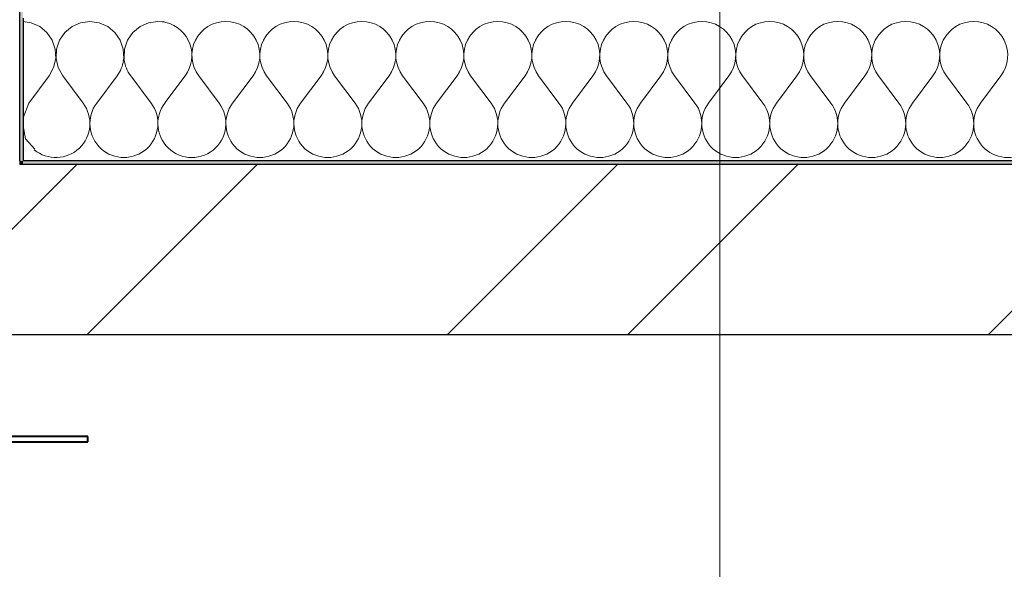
# Model space of a CAD drawing. Header units: millimetres. Extents: x 14199 to 94954, y 30513 to 87642.
# Tile 2 of 72: x 17379 to 17669, y 33558 to 33720. Entities that reach past the tile are written whole.
import ezdxf

# ---------------------------------------------------------------- set-up
doc = ezdxf.new("R2010")
doc.units = ezdxf.units.MM
doc.header["$MEASUREMENT"] = 0
doc.linetypes.add('Axe_long_OD', pattern=[16800, 10000, -3000, 800, -3000])
doc.linetypes.add('Wipeout_Contour', pattern=[1000, 0, -1000])
for name, color, linetype in [('Métal _ Bardage.Charp_Couv_Bard_Métal', 7, 'Continuous'), ('Nouveau_2D - Divers - Axes.2D_3D', 7, 'Continuous'), ('Nouveau_Métal _ Bardage.Charp_Couv_Bard_Métal', 7, 'Continuous')]:
    doc.layers.add(name, color=color, linetype=linetype)
pattern_1 = [(45, (0, 0), (-79.5495, 79.5495), []), (45, (-26.52, 26.52), (-79.5495, 79.5495), [])]

# ---------------------------------------------------------------- blocks, each defined once
blk = doc.blocks.new('*X226')
at = {"layer": 'Métal _ Bardage.Charp_Couv_Bard_Métal', "color": 2, "linetype": 'Continuous', "lineweight": 15, "true_color": 0xfee600}
for p, q in [((17382.73, 33718.9), (17380.35, 33719.23)), ((17385.26, 33717.79), (17382.73, 33718.9)), ((17397.27, 33718.9), (17394.74, 33717.79)), ((17400, 33719.28), (17397.27, 33718.9)), ((17402.73, 33718.9), (17400, 33719.28)), ((17405.26, 33717.79), (17402.73, 33718.9)), ((17417.27, 33718.9), (17414.74, 33717.79)), ((17420, 33719.28), (17417.27, 33718.9)), ((17421.18, 33719.12), (17420, 33719.28)), ((17387.38, 33716.03), (17385.26, 33717.79)), ((17388.94, 33713.75), (17387.38, 33716.03)), ((17392.62, 33716.03), (17391.06, 33713.75)), ((17394.74, 33717.79), (17392.62, 33716.03)), ((17407.38, 33716.03), (17405.26, 33717.79)), ((17408.94, 33713.75), (17407.38, 33716.03)), ((17412.62, 33716.03), (17411.06, 33713.75)), ((17414.74, 33717.79), (17412.62, 33716.03)), ((17389.83, 33711.14), (17388.94, 33713.75)), ((17391.06, 33713.75), (17390.17, 33711.14)), ((17409.83, 33711.14), (17408.94, 33713.75)), ((17411.06, 33713.75), (17410.17, 33711.14)), ((17389.96, 33708.38), (17389.83, 33711.14)), ((17390.17, 33711.14), (17390.04, 33708.38)), ((17409.96, 33708.38), (17409.83, 33711.14)), ((17410.17, 33711.14), (17410.04, 33708.38)), ((17389.34, 33705.7), (17389.96, 33708.38)), ((17390.04, 33708.38), (17390.66, 33705.7)), ((17409.81, 33707.75), (17409.96, 33708.38)), ((17410.04, 33708.38), (17410.12, 33708.05)), ((17388, 33703.28), (17389.34, 33705.7)), ((17390.66, 33705.7), (17392, 33703.28)), ((17382, 33695.28), (17388, 33703.28)), ((17397.72, 33695.66), (17392, 33703.28)), ((17382, 33695.28), (17380.35, 33690.98)), ((17380.35, 33688.56), (17381.06, 33684.81)), ((17381.06, 33684.81), (17383.83, 33681.77))]:
    blk.add_line(p, q, dxfattribs=at)
blk = doc.blocks.new('*X227')
at = {"layer": 'Métal _ Bardage.Charp_Couv_Bard_Métal', "linetype": 'Continuous', "lineweight": 15, "true_color": 0xc1976c}
blk.add_hatch(color=33, dxfattribs=at).paths.add_polyline_path([(17379.35, 33678.28), (17379.35, 33677.28), (17380.35, 33678.28)])
blk = doc.blocks.new('*X238')
at = {"layer": 'Métal _ Bardage.Charp_Couv_Bard_Métal', "color": 2, "linetype": 'Continuous', "lineweight": 15, "true_color": 0xfee600}
for p, q in [((17402, 33695.28), (17408, 33703.28)), ((17418, 33695.28), (17412, 33703.28)), ((17398, 33695.28), (17397.72, 33695.66)), ((17422, 33695.28), (17422.35, 33695.75))]:
    blk.add_line(p, q, dxfattribs=at)
for centre, start, end in [((17420, 33709.28), 76.4217, 82.7203), ((17400, 33709.28), 323.1301, 351.6395), ((17420, 33709.28), 187.2797, 216.8699), ((17390, 33689.28), 230.4685, 36.8699), ((17410, 33689.28), 143.1301, 36.8699), ((17430, 33689.28), 143.1301, 220.0728)]:
    blk.add_arc(centre, 10, start, end, dxfattribs=at)
blk = doc.blocks.new('*X239')
at = {"layer": 'Métal _ Bardage.Charp_Couv_Bard_Métal', "color": 2, "linetype": 'Continuous', "lineweight": 15, "true_color": 0xfee600}
for p, q in [((17422.347732, 33695.746367), (17428, 33703.282724)), ((17438, 33695.282724), (17432, 33703.282724)), ((17442, 33695.282724), (17448, 33703.282724)), ((17458, 33695.282724), (17452, 33703.282724)), ((17462, 33695.282724), (17468, 33703.282724)), ((17478, 33695.282724), (17472, 33703.282724)), ((17482, 33695.282724), (17488, 33703.282724)), ((17498, 33695.282724), (17492, 33703.282724)), ((17502, 33695.282724), (17508, 33703.282724)), ((17518, 33695.282724), (17512, 33703.282724)), ((17522, 33695.282724), (17528, 33703.282724)), ((17538, 33695.282724), (17532, 33703.282724)), ((17542, 33695.282724), (17548, 33703.282724)), ((17558, 33695.282724), (17552, 33703.282724)), ((17562, 33695.282724), (17568, 33703.282724)), ((17578, 33695.282724), (17572, 33703.282724)), ((17582, 33695.282724), (17588, 33703.282724)), ((17598, 33695.282724), (17592, 33703.282724)), ((17602, 33695.282724), (17608, 33703.282724)), ((17618, 33695.282724), (17612, 33703.282724)), ((17622, 33695.282724), (17628, 33703.282724)), ((17638, 33695.282724), (17632, 33703.282724)), ((17642, 33695.282724), (17648, 33703.282724)), ((17658, 33695.282724), (17652, 33703.282724)), ((17662, 33695.282724), (17668, 33703.282724))]:
    blk.add_line(p, q, dxfattribs=at)
for centre, start, end in [((17420, 33709.282724), 323.13010235, 76.42174431), ((17440, 33709.282724), 90, 216.86989765), ((17440, 33709.282724), 323.13010235, 90), ((17460, 33709.282724), 90, 216.86989765), ((17460, 33709.282724), 323.13010235, 90), ((17480, 33709.282724), 90, 216.86989765), ((17480, 33709.282724), 323.13010235, 90), ((17500, 33709.282724), 90, 216.86989765), ((17500, 33709.282724), 323.13010235, 90), ((17520, 33709.282724), 90, 216.86989765), ((17520, 33709.282724), 323.13010235, 90), ((17540, 33709.282724), 90, 216.86989765), ((17540, 33709.282724), 323.13010235, 90), ((17560, 33709.282724), 90, 216.86989765), ((17560, 33709.282724), 323.13010235, 90), ((17580, 33709.282724), 90, 216.86989765), ((17580, 33709.282724), 323.13010235, 90), ((17600, 33709.282724), 90, 216.86989765), ((17600, 33709.282724), 323.13010235, 90), ((17620, 33709.282724), 90, 216.86989765), ((17620, 33709.282724), 323.13010235, 90), ((17640, 33709.282724), 90, 216.86989765), ((17640, 33709.282724), 323.13010235, 90), ((17660, 33709.282724), 90, 216.86989765), ((17660, 33709.282724), 323.13010235, 90), ((17430, 33689.282724), 220.07282908, 36.86989765), ((17450, 33689.282724), 143.13010235, 36.86989765), ((17470, 33689.282724), 143.13010235, 36.86989765), ((17490, 33689.282724), 143.13010235, 36.86989765), ((17510, 33689.282724), 143.13010235, 36.86989765), ((17530, 33689.282724), 143.13010235, 36.86989765), ((17550, 33689.282724), 143.13010235, 36.86989765), ((17570, 33689.282724), 143.13010235, 36.86989765), ((17590, 33689.282724), 143.13010235, 36.86989765), ((17610, 33689.282724), 143.13010235, 36.86989765), ((17630, 33689.282724), 143.13010235, 36.86989765), ((17650, 33689.282724), 143.13010235, 36.86989765), ((17670, 33689.282724), 143.13010235, 36.86989765)]:
    blk.add_arc(centre, 10, start, end, dxfattribs=at)
blk = doc.blocks.new('*X245')
at = {"layer": 'Métal _ Bardage.Charp_Couv_Bard_Métal', "linetype": 'Continuous', "lineweight": 15, "true_color": 0xc1976c}
blk.add_hatch(color=33, dxfattribs=at).paths.add_polyline_path([(17380.35, 33678.28), (17379.35, 33677.28), (17380.35, 33677.28)])
blk = doc.blocks.new('*X246')
at = {"layer": 'Métal _ Bardage.Charp_Couv_Bard_Métal', "linetype": 'Continuous', "lineweight": 15, "true_color": 0xc1976c}
blk.add_hatch(color=33, dxfattribs=at).paths.add_polyline_path([(17380.35, 33678.28), (17380.35, 33677.28), (24135.35, 33677.28), (24135.35, 33678.28)])
blk = doc.blocks.new('Mur_4', base_point=(17480.35, 33778.28))
at = {"color": 254, "linetype": 'Wipeout_Contour', "lineweight": 0, "ltscale": 113790.36336}
blk.add_wipeout([(17380.35, 33720.28), (17380.35, 33678.28), (17422.35, 33720.28)], dxfattribs=at).dxf.layer = 'Métal _ Bardage.Charp_Couv_Bard_Métal'
at = {"layer": 'Métal _ Bardage.Charp_Couv_Bard_Métal', "color": 7, "lineweight": 40}
blk.add_blockref('*X226', (0, 0), dxfattribs=at)
at = {"color": 254, "linetype": 'Wipeout_Contour', "lineweight": 0, "ltscale": 113694.641378}
blk.add_wipeout([(17379.35, 33678.28), (17379.35, 33677.28), (17380.35, 33678.28)], dxfattribs=at).dxf.layer = 'Métal _ Bardage.Charp_Couv_Bard_Métal'
at = {"layer": 'Métal _ Bardage.Charp_Couv_Bard_Métal', "color": 7, "lineweight": 40}
blk.add_blockref('*X227', (0, 0), dxfattribs=at)
at = {"color": 254, "linetype": 'Wipeout_Contour', "lineweight": 0, "ltscale": 113602.145762}
blk.add_wipeout([(17329.35, 33677.28), (17329.35, 33627.28), (17379.35, 33677.28)], dxfattribs=at).dxf.layer = 'Métal _ Bardage.Charp_Couv_Bard_Métal'
at = {"layer": 'Métal _ Bardage.Charp_Couv_Bard_Métal', "linetype": 'Continuous', "lineweight": 15, "true_color": 0x2e45b3}
h = blk.add_hatch(dxfattribs=at)
h.set_pattern_fill('Acier', color=175, style=0, pattern_type=2)
h.set_pattern_definition(pattern_1)
h.paths.add_polyline_path([(17329.35, 33677.28), (17329.35, 33627.28), (17379.35, 33677.28)])
at = {"color": 254, "linetype": 'Wipeout_Contour', "lineweight": 0, "ltscale": 113770.967785}
blk.add_wipeout([(17422.35, 33720.28), (17380.35, 33678.28), (17422.35, 33678.28)], dxfattribs=at).dxf.layer = 'Métal _ Bardage.Charp_Couv_Bard_Métal'
at = {"layer": 'Métal _ Bardage.Charp_Couv_Bard_Métal', "color": 7, "lineweight": 40}
blk.add_blockref('*X238', (0, 0), dxfattribs=at)
at = {"color": 254, "linetype": 'Wipeout_Contour', "lineweight": 0, "ltscale": 113692.864088}
blk.add_wipeout([(17380.35, 33678.28), (17379.35, 33677.28), (17380.35, 33677.28)], dxfattribs=at).dxf.layer = 'Métal _ Bardage.Charp_Couv_Bard_Métal'
at = {"layer": 'Métal _ Bardage.Charp_Couv_Bard_Métal', "color": 7, "lineweight": 40}
blk.add_blockref('*X245', (0, 0), dxfattribs=at)
at = {"color": 254, "linetype": 'Wipeout_Contour', "lineweight": 0, "ltscale": 158774.285175}
blk.add_wipeout([(17422.35, 33720.28), (17422.35, 33678.28), (24135.35, 33678.28), (24135.35, 33720.28)], dxfattribs=at).dxf.layer = 'Métal _ Bardage.Charp_Couv_Bard_Métal'
at = {"layer": 'Métal _ Bardage.Charp_Couv_Bard_Métal', "color": 7, "lineweight": 40}
blk.add_blockref('*X239', (0, 0), dxfattribs=at)
at = {"color": 254, "linetype": 'Wipeout_Contour', "lineweight": 0, "ltscale": 158662.569364}
blk.add_wipeout([(17380.35, 33678.28), (17380.35, 33677.28), (24135.35, 33677.28), (24135.35, 33678.28)], dxfattribs=at).dxf.layer = 'Métal _ Bardage.Charp_Couv_Bard_Métal'
at = {"layer": 'Métal _ Bardage.Charp_Couv_Bard_Métal', "color": 7, "lineweight": 40}
blk.add_blockref('*X246', (0, 0), dxfattribs=at)
at = {"color": 254, "linetype": 'Wipeout_Contour', "lineweight": 0, "ltscale": 113579.276729}
blk.add_wipeout([(17379.35, 33677.28), (17329.35, 33627.28), (17379.35, 33627.28)], dxfattribs=at).dxf.layer = 'Métal _ Bardage.Charp_Couv_Bard_Métal'
at = {"layer": 'Métal _ Bardage.Charp_Couv_Bard_Métal', "linetype": 'Continuous', "lineweight": 15, "true_color": 0x2e45b3}
h = blk.add_hatch(dxfattribs=at)
h.set_pattern_fill('Acier', color=175, style=0, pattern_type=2)
h.set_pattern_definition(pattern_1)
h.paths.add_polyline_path([(17379.35, 33677.28), (17329.35, 33627.28), (17379.35, 33627.28)])
at = {"color": 254, "linetype": 'Wipeout_Contour', "lineweight": 0, "ltscale": 158574.894314}
blk.add_wipeout([(17379.35, 33677.28), (17379.35, 33627.28), (24135.35, 33627.28), (24135.35, 33677.28)], dxfattribs=at).dxf.layer = 'Métal _ Bardage.Charp_Couv_Bard_Métal'
at = {"layer": 'Métal _ Bardage.Charp_Couv_Bard_Métal', "linetype": 'Continuous', "lineweight": 15, "true_color": 0x2e45b3}
h = blk.add_hatch(dxfattribs=at)
h.set_pattern_fill('Acier', color=175, style=0, pattern_type=2)
h.set_pattern_definition(pattern_1)
h.paths.add_polyline_path([(17379.35, 33677.28), (17379.35, 33627.28), (24135.35, 33627.28), (24135.35, 33677.28)])
at = {"layer": 'Métal _ Bardage.Charp_Couv_Bard_Métal', "color": 7, "linetype": 'Continuous', "lineweight": 25}
for p, q in [((24135.35, 33678.28), (17380.35, 33678.28)), ((24135.35, 33677.28), (17379.35, 33677.28))]:
    blk.add_line(p, q, dxfattribs=at)
at = {"layer": 'Métal _ Bardage.Charp_Couv_Bard_Métal', "color": 7, "linetype": 'Continuous', "lineweight": 25, "flags": 128}
blk.add_lwpolyline([(17329.35, 33627.28), (24135.35, 33627.28)], dxfattribs=at)
at = {"layer": 'Nouveau_Métal _ Bardage.Charp_Couv_Bard_Métal', "color": 7, "linetype": 'Continuous', "lineweight": 25}
for p, q in [((17380.35, 33720.28), (17380.35, 33678.28)), ((17379.35, 33678.28), (17379.35, 33677.28))]:
    blk.add_line(p, q, dxfattribs=at)
blk = doc.blocks.new('*X273')
at = {"layer": 'Nouveau_Métal _ Bardage.Charp_Couv_Bard_Métal', "linetype": 'Continuous', "lineweight": 15, "true_color": 0xc1976c}
blk.add_hatch(color=33, dxfattribs=at).paths.add_polyline_path([(17379.35, 33678.28), (17380.35, 33678.28), (17380.35, 36058.28), (17379.35, 36058.28)])
blk = doc.blocks.new('Mur_5', base_point=(17480.35, 33778.28))
at = {"color": 254, "linetype": 'Wipeout_Contour', "lineweight": 0, "ltscale": 155853.150992}
blk.add_wipeout([(17379.35, 33678.28), (17380.35, 33678.28), (17380.35, 36058.28), (17379.35, 36058.28)], dxfattribs=at).dxf.layer = 'Nouveau_Métal _ Bardage.Charp_Couv_Bard_Métal'
at = {"layer": 'Nouveau_Métal _ Bardage.Charp_Couv_Bard_Métal', "color": 7, "linetype": 'Continuous', "lineweight": 25}
for p, q in [((17379.35, 33678.28), (17379.35, 36058.28)), ((17380.35, 33720.28), (17380.35, 33678.28)), ((17379.35, 33678.28), (17379.35, 33677.28))]:
    blk.add_line(p, q, dxfattribs=at)
at = {"layer": 'Nouveau_Métal _ Bardage.Charp_Couv_Bard_Métal', "color": 7, "lineweight": 40}
blk.add_blockref('*X273', (0, 0), dxfattribs=at)
blk = doc.blocks.new('Mur_11', base_point=(17299.35, 33597.28))
at = {"color": 254, "linetype": 'Wipeout_Contour', "lineweight": 0, "ltscale": 151247.020793}
blk.add_wipeout([(17299.35, 33595.78), (17399.35, 33595.78), (17399.35, 33597.28), (17299.35, 33597.28)], dxfattribs=at).dxf.layer = 'Métal _ Bardage.Charp_Couv_Bard_Métal'
at = {"layer": 'Métal _ Bardage.Charp_Couv_Bard_Métal', "linetype": 'Continuous', "lineweight": 15, "true_color": 0x6a6a6a}
h = blk.add_hatch(dxfattribs=at)
h.set_pattern_fill('Aluminium', color=251, style=0, pattern_type=2)
h.set_pattern_definition([(45, (0, 0), (-176.7767, 176.7767), []), (45, (-35.36, 35.36), (-176.7767, 176.7767), []), (45, (-70.7, 70.7), (-176.7767, 176.7767), [])])
h.paths.add_polyline_path([(17299.35, 33595.78), (17399.35, 33595.78), (17399.35, 33597.28), (17299.35, 33597.28)])
at = {"layer": 'Métal _ Bardage.Charp_Couv_Bard_Métal', "color": 7, "linetype": 'Continuous', "lineweight": 40, "flags": 128}
for points in [[(17399.35, 33597.28), (17299.35, 33597.28)], [(17399.35, 33595.78), (17399.35, 33597.28)], [(17299.35, 33595.78), (17399.35, 33595.78)]]:
    blk.add_lwpolyline(points, dxfattribs=at)
blk = doc.blocks.new('Marque grille standard[84]', base_point=(17585.35, 64796.53))
at = {"layer": 'Nouveau_2D - Divers - Axes.2D_3D', "color": 104, "linetype": 'Axe_long_OD', "lineweight": 15, "true_color": 0x029e21}
blk.add_line((17585.35, 33796.53), (17585.35, 32796.53), dxfattribs=at)

msp = doc.modelspace()

# ---------------------------------------------------------------- block references
at = {"layer": 'Métal _ Bardage.Charp_Couv_Bard_Métal', "color": 7, "lineweight": 40}
for name, p in [('Mur_4', (17480.35, 33778.28)), ('Mur_11', (17299.35, 33597.28))]:
    msp.add_blockref(name, p, dxfattribs=at)

# ---------------------------------------------------------------- next in the draw order: block references
at = {"layer": 'Nouveau_Métal _ Bardage.Charp_Couv_Bard_Métal', "color": 7, "lineweight": 40}
msp.add_blockref('Mur_5', (17480.35, 33778.28), dxfattribs=at)

# ---------------------------------------------------------------- next in the draw order: block references
at = {"layer": 'Nouveau_2D - Divers - Axes.2D_3D', "color": 8, "linetype": 'Continuous', "lineweight": 15}
msp.add_blockref('Marque grille standard[84]', (17585.35, 64796.53), dxfattribs=at)

doc.saveas('drawing.dxf')
